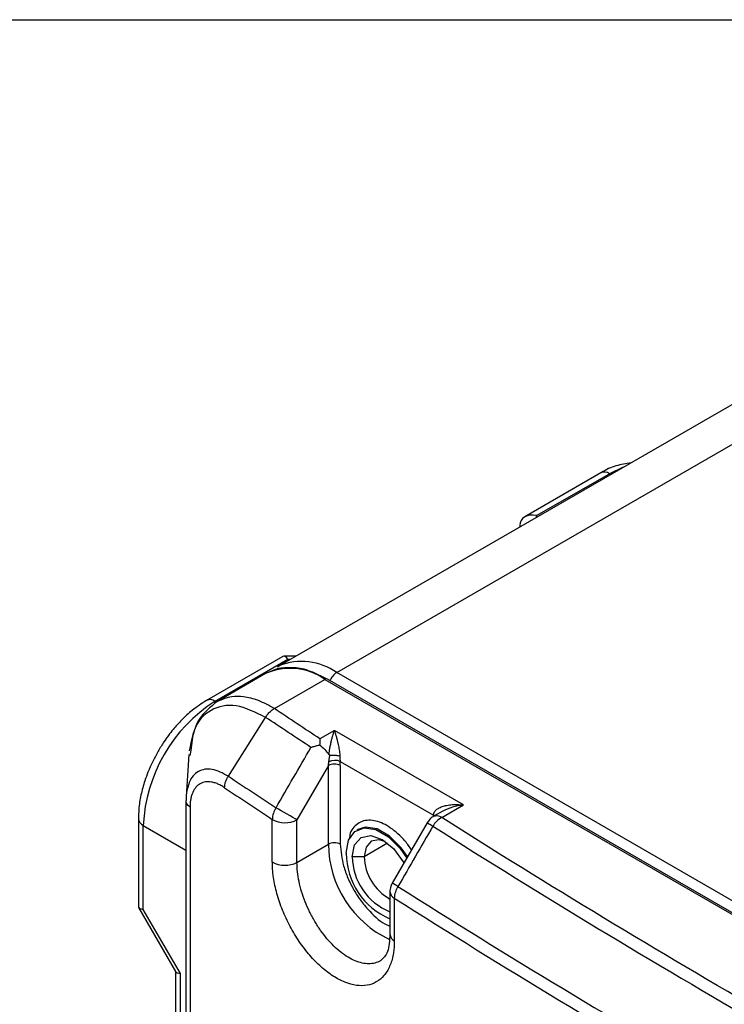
# Model space of a CAD drawing. Header units: millimetres. Extents: x 19 to 819, y 19 to 629.
# Tile 26 of 32: x 647 to 683, y 579 to 629. Entities that reach past the tile are written whole.
import ezdxf

# ---------------------------------------------------------------- set-up
doc = ezdxf.new("R2010")
doc.units = ezdxf.units.MM
doc.header["$LTSCALE"] = 3
doc.layers.add('TEXT', color=140, linetype='Continuous', lineweight=25)

msp = doc.modelspace()

# ---------------------------------------------------------------- linework, layer by layer
for p, q in [((685.104, 610.262), (660.092, 595.823)), ((663.092, 595.526), (683.636, 607.386)), ((676.49, 605.658), (672.624, 603.426)), ((673.23, 603.486), (676.919, 605.615)), ((677.619, 605.941), (676.919, 605.615)), ((676.919, 605.615), (676.987, 605.576)), ((673.23, 603.407), (673.23, 603.486)), ((672.373, 602.991), (672.373, 602.912)), ((660.355, 596.343), (656.489, 594.111)), ((656.918, 594.069), (660.606, 596.198)), ((661.015, 596.355), (660.401, 596.355)), ((660.606, 596.198), (660.742, 596.198)), ((660.092, 595.823), (660.163, 595.862)), ((715.216, 565.435), (663.092, 595.526)), ((659.486, 595.473), (656.924, 593.994)), ((659.926, 593.698), (662.486, 595.176)), ((662.486, 595.176), (714.609, 565.085)), ((714.738, 565.098), (662.614, 595.188)), ((656.986, 594.03), (656.918, 594.069)), ((657.595, 590.27), (659.484, 593.253)), ((662.97, 592.587), (662.239, 592.164)), ((669.516, 588.808), (662.97, 592.587)), ((655.684, 591.57), (655.637, 591.315)), ((655.591, 591.367), (655.451, 589.229)), ((663.265, 591.017), (668.001, 588.283)), ((662.667, 590.807), (661.075, 588.053)), ((662.667, 586.813), (662.667, 590.807)), ((663.273, 590.807), (663.273, 586.813)), ((655.445, 589.024), (655.445, 521.827)), ((655.651, 588.7), (655.651, 521.507)), ((668.414, 588.171), (669.516, 588.808)), ((653.03, 588.12), (653.03, 583.656)), ((659.824, 585.917), (659.824, 588.077)), ((661.075, 585.893), (661.075, 588.053)), ((668.445, 588.479), (667.985, 588.214)), ((668.048, 588.25), (668.001, 588.283)), ((668.001, 588.223), (668.001, 588.283)), ((653.281, 583.511), (653.281, 587.77)), ((653.281, 587.77), (655.445, 586.521)), ((664.17, 587.57), (664.109, 587.535)), ((667.672, 587.9), (665.903, 584.84)), ((661.075, 585.893), (662.667, 586.813)), ((665.672, 586.868), (664.486, 586.183)), ((664.486, 586.183), (663.88, 586.183)), ((665.788, 584.411), (665.788, 582.251)), ((666.011, 584.078), (666.011, 581.918)), ((653.042, 583.61), (654.921, 580.355)), ((655.16, 580.256), (653.281, 583.511)), ((654.909, 580.377), (654.909, 570.573)), ((655.16, 570.018), (655.16, 580.256))]:
    msp.add_line(p, q)
at = {"flags": 128}
for points in [[(661.075, 588.053), (660.977, 588.11), (660.858, 588.179), (660.723, 588.257), (660.578, 588.341), (660.428, 588.427), (660.28, 588.513), (660.14, 588.594), (660.013, 588.667)], [(663.577, 586.358), (663.686, 587.013), (664.002, 587.462), (664.486, 587.651), (665.079, 587.558), (665.711, 587.194), (666.304, 586.602), (666.645, 586.111)], [(666.682, 586.184), (666.365, 586.637), (665.771, 587.229), (665.14, 587.593), (664.546, 587.686), (664.167, 587.568)], [(663.88, 586.183), (663.995, 586.786), (664.323, 587.164), (664.815, 587.259), (665.395, 587.058), (665.975, 586.59), (666.466, 585.927), (666.499, 585.868)], [(665.555, 586.956), (665.234, 587.044), (664.841, 586.968), (664.578, 586.665), (664.486, 586.183)]]:
    msp.add_lwpolyline(points, dxfattribs=at)
for centre, radius, start, end in [((676.668, 605.265), 0.431, 54.3824, 114.3071), ((661.323, 593.041), 3.05, 54.5543, 112.3586), ((660.728, 592.722), 3.018, 54.3824, 114.3071), ((663.573, 594.765), 0.9, 122.3085, 157.1932), ((662.561, 595.071), 0.129, 65.6929, 125.6176), ((661.177, 587.411), 7.904, 122.6055, 177.3945), ((656.669, 593.742), 0.411, 52.7302, 116.12), ((663, 590.337), 0.73, 68.7133, 115.0387), ((662.97, 590.223), 0.659, 62.6097, 117.3903), ((897.969, 950.2), 432.815, 236.26353, 236.64765), ((897.897, 949.787), 433.028, 236.26353, 236.64765), ((660.972, 588.035), 1.148, 146.6109, 177.9362), ((653.439, 588.148), 0.41, 183.3772, 247.3288), ((660.471, 589.208), 1.303, 240.234, 297.6025), ((669.011, 587.114), 1.214, 119.4838, 149.4808), ((668.163, 587.821), 0.431, 54.3838, 114.2909), ((619.485, 503.957), 96.79, 59.94187, 60.14257), ((924.375, 992.513), 479.16, 237.64772, 242.35765), ((662.97, 586.228), 0.659, 62.6097, 117.3903), ((668.063, 586.868), 5.396, 180.5837, 244.8329), ((667.192, 586.363), 3.616, 180.0856, 247.1515), ((666.938, 586.225), 3.058, 180.7997, 247.9264), ((667, 586.239), 2.515, 181.2743, 241.1996), ((660.471, 587.048), 1.303, 240.234, 297.6025), ((617.272, 500.126), 97.68, 59.9424, 60.14134), ((667.182, 584.036), 1.171, 147.2275, 177.9643), ((923.786, 991.494), 481.516, 237.65926, 242.34611), ((666.2, 584.446), 0.413, 184.7301, 242.8439), ((923.726, 991.102), 481.752, 237.65926, 242.34611), ((666.2, 582.286), 0.413, 184.8112, 242.8374)]:
    msp.add_arc(centre, radius, start, end)
for centre, major_axis, ratio, start_param, end_param in [((673.23, 602.786), (0.792, -0.457), 0.717483, 1.963536, 3.534332), ((660.606, 595.498), (-0.229, 0.854), 0.317858, 5.582825, 6.368142), ((653.887, 583.861), (0.854, 0.229), 0.317765, 3.056653, 3.842051), ((655.766, 580.606), (0.854, 0.229), 0.317765, 3.226533, 3.842051)]:
    msp.add_ellipse(centre, major_axis=major_axis, ratio=ratio, start_param=start_param, end_param=end_param)
for points, knots in [([(678.017, 606.17), (677.762, 606.126), (677.26, 606.038), (676.745, 605.831), (676.5, 605.661), (676.491, 605.654)], [0, 0, 0, 0, 0.496341, 0.980499, 1, 1, 1, 1]), ([(660.926, 595.762), (660.665, 595.768), (660.139, 595.78), (659.705, 595.576), (659.486, 595.473)], [0, 0, 0, 0, 0.495849, 1, 1, 1, 1]), ([(662.614, 595.188), (662.331, 595.329), (661.765, 595.609), (661.189, 595.775), (660.929, 595.762), (660.926, 595.762)], [0, 0, 0, 0, 0.495132, 0.992583, 1, 1, 1, 1]), ([(656.49, 594.108), (656.244, 593.952), (655.806, 593.672), (655.245, 593.15), (654.763, 592.614), (654.362, 592.081), (654.129, 591.696), (654.032, 591.535)], [0, 0, 0, 0, 0.261813, 0.468342, 0.643051, 0.851225, 1, 1, 1, 1]), ([(657.031, 594.056), (656.676, 593.776), (655.941, 593.195), (655.722, 592.119), (655.608, 591.562)], [0, 0, 0, 0, 0.482947, 1, 1, 1, 1]), ([(659.926, 593.698), (659.656, 593.846), (659.118, 594.142), (658.397, 594.315), (657.672, 594.332), (657.267, 594.157), (657.028, 594.053)], [0, 0, 0, 0, 0.251381, 0.500252, 0.704119, 1, 1, 1, 1]), ([(659.484, 593.253), (658.973, 593.504), (657.949, 594.006), (656.663, 593.715), (655.84, 592.88), (655.728, 591.94), (655.684, 591.57)], [0, 0, 0, 0, 0.274269, 0.548676, 0.822233, 1, 1, 1, 1]), ([(659.484, 593.253), (659.498, 593.276), (659.528, 593.325), (659.583, 593.4), (659.65, 593.48), (659.731, 593.561), (659.824, 593.638), (659.891, 593.678), (659.926, 593.698)], [0, 0, 0, 0, 0.118236, 0.256764, 0.415514, 0.593683, 0.789488, 1, 1, 1, 1]), ([(662.693, 591.367), (662.696, 591.393), (662.703, 591.447), (662.716, 591.53), (662.73, 591.617), (662.746, 591.707), (662.764, 591.801), (662.783, 591.898), (662.809, 592.017), (662.844, 592.159), (662.882, 592.305), (662.926, 592.452), (662.954, 592.537), (662.97, 592.587)], [0, 0, 0, 0, 0.050843, 0.105606, 0.164517, 0.22776, 0.295485, 0.367813, 0.444842, 0.57222, 0.720388, 0.836159, 1, 1, 1, 1]), ([(662.97, 592.587), (662.98, 592.559), (662.997, 592.507), (663.022, 592.429), (663.042, 592.36), (663.07, 592.261), (663.104, 592.13), (663.143, 591.965), (663.175, 591.813), (663.202, 591.672), (663.224, 591.538), (663.242, 591.414), (663.252, 591.333), (663.256, 591.295)], [0, 0, 0, 0, 0.0890986, 0.1659862, 0.2306631, 0.2831307, 0.4332159, 0.5616055, 0.6675389, 0.763846, 0.850946, 0.9294056, 1, 1, 1, 1]), ([(662.239, 592.164), (662.238, 592.141), (662.235, 592.098), (662.232, 592.03), (662.229, 591.966), (662.226, 591.909), (662.225, 591.872), (662.224, 591.856)], [0, 0, 0, 0, 0.254902, 0.482349, 0.682343, 0.85489, 1, 1, 1, 1]), ([(654.032, 591.535), (653.848, 591.185), (653.59, 590.693), (653.32, 589.943), (653.15, 589.31), (653.04, 588.665), (653.042, 588.28), (653.043, 588.125)], [0, 0, 0, 0, 0.312761, 0.439259, 0.646514, 0.857344, 1, 1, 1, 1]), ([(661.783, 591.729), (661.818, 591.741), (661.885, 591.765), (661.985, 591.796), (662.074, 591.821), (662.153, 591.84), (662.202, 591.851), (662.224, 591.856)], [0, 0, 0, 0, 0.256226, 0.484328, 0.684314, 0.856198, 1, 1, 1, 1]), ([(662.691, 590.998), (662.694, 591.024), (662.699, 591.077), (662.711, 591.159), (662.726, 591.246), (662.74, 591.304), (662.747, 591.334)], [0, 0, 0, 0, 0.237311, 0.482633, 0.73663, 1, 1, 1, 1]), ([(662.747, 591.334), (662.741, 591.334), (662.734, 591.335), (662.729, 591.337), (662.722, 591.339), (662.715, 591.344), (662.709, 591.349), (662.703, 591.354), (662.698, 591.36), (662.693, 591.367)], [0, 0, 0, 0, 0.0000258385, 0.0000258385, 0.0000258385, 0.00005784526, 0.00005784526, 0.00005784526, 0.0000909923, 0.0000909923, 0.0000909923, 0.0000909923]), ([(662.747, 591.334), (662.763, 591.335), (662.795, 591.337), (662.847, 591.338), (662.901, 591.338), (662.955, 591.336), (663.022, 591.331), (663.131, 591.322), (663.206, 591.306), (663.256, 591.295)], [0, 0, 0, 0, 0.099948, 0.200985, 0.302107, 0.402305, 0.500611, 0.669632, 1, 1, 1, 1]), ([(663.256, 591.295), (663.255, 591.271), (663.252, 591.223), (663.253, 591.152), (663.258, 591.083), (663.262, 591.039), (663.265, 591.017)], [0, 0, 0, 0, 0.250013, 0.500134, 0.749776, 1, 1, 1, 1]), ([(663.273, 590.807), (663.273, 590.842), (663.272, 590.911), (663.267, 590.982), (663.265, 591.017)], [0, 0, 0, 0, 0.500597, 1, 1, 1, 1]), ([(657.595, 590.27), (657.313, 590.416), (656.751, 590.706), (656.04, 590.567), (655.642, 590.128), (655.538, 589.723), (655.508, 589.602)], [0, 0, 0, 0, 0.2933966, 0.5855098, 0.8770374, 1, 1, 1, 1]), ([(657.405, 589.681), (657.405, 589.77), (657.421, 589.871), (657.487, 590.075), (657.536, 590.178), (657.595, 590.27)], [0, 0, 0, 0, 0.5, 0.5, 1, 1, 1, 1]), ([(655.508, 589.602), (655.501, 589.58), (655.45, 589.42), (655.448, 589.216), (655.446, 589.04)], [0, 0, 0, 0, 0.137383, 1, 1, 1, 1]), ([(657.405, 589.681), (657.372, 589.702), (657.307, 589.745), (657.21, 589.8), (657.114, 589.849), (657.018, 589.89), (656.923, 589.924), (656.829, 589.95), (656.66, 589.985), (656.427, 589.991), (656.16, 589.902), (655.94, 589.723), (655.804, 589.5), (655.725, 589.285), (655.683, 589.106), (655.655, 588.912), (655.652, 588.771), (655.651, 588.7)], [0, 0, 0, 0, 0.0357054, 0.0712329, 0.1066965, 0.1422109, 0.1778902, 0.2138471, 0.2501915, 0.3758381, 0.499892, 0.624128, 0.7493233, 0.8118528, 0.8742581, 0.9374253, 1, 1, 1, 1]), ([(668.001, 588.283), (668.002, 588.3), (668.003, 588.335), (668.017, 588.386), (668.038, 588.436), (668.068, 588.484), (668.13, 588.557), (668.251, 588.647), (668.444, 588.733), (668.685, 588.795), (668.935, 588.825), (669.219, 588.833), (669.406, 588.817), (669.516, 588.808)], [0, 0, 0, 0, 0.033312, 0.067205, 0.102075, 0.138288, 0.176171, 0.284014, 0.4117, 0.543581, 0.702264, 0.824947, 1, 1, 1, 1]), ([(669.516, 588.808), (669.328, 588.779), (668.955, 588.722), (668.614, 588.559), (668.445, 588.479)], [0, 0, 0, 0, 0.506435, 1, 1, 1, 1]), ([(666.879, 586.528), (666.832, 586.601), (666.682, 586.837), (666.274, 587.299), (665.638, 587.815), (664.997, 588.04), (664.532, 588.031), (664.212, 587.915), (663.958, 587.693), (663.771, 587.436), (663.74, 587.196), (663.728, 587.102)], [0, 0, 0, 0, 0.046261, 0.148629, 0.336701, 0.524772, 0.627059, 0.729428, 0.831715, 0.934084, 1, 1, 1, 1]), ([(667.986, 588.213), (667.983, 588.211), (667.914, 588.186), (667.799, 588.079), (667.715, 587.961), (667.671, 587.9)], [0, 0, 0, 0, 0.019889, 0.498317, 1, 1, 1, 1]), ([(663.273, 586.813), (663.305, 586.451), (663.354, 585.895), (663.648, 585.089), (663.953, 584.477), (664.332, 583.901), (664.881, 583.268), (665.398, 582.792), (665.738, 582.681), (665.788, 582.664)], [0, 0, 0, 0, 0.2298941, 0.3536502, 0.4800325, 0.6064149, 0.7301709, 0.9600651, 1, 1, 1, 1]), ([(666.011, 581.918), (666.011, 581.869), (666.01, 581.771), (666.003, 581.627), (665.991, 581.487), (665.974, 581.351), (665.941, 581.152), (665.882, 580.9), (665.778, 580.616), (665.647, 580.364), (665.436, 580.073), (665.111, 579.8), (664.636, 579.631), (664.095, 579.626), (663.51, 579.786), (662.903, 580.105), (662.298, 580.569), (661.716, 581.163), (661.181, 581.862), (660.712, 582.64), (660.391, 583.331), (660.184, 583.891), (660.055, 584.312), (659.953, 584.729), (659.887, 585.092), (659.849, 585.403), (659.828, 585.665), (659.826, 585.833), (659.824, 585.917)], [0, 0, 0, 0, 0.012516, 0.025005, 0.037487, 0.049981, 0.062507, 0.093822, 0.12517, 0.156322, 0.187508, 0.250131, 0.312443, 0.374964, 0.437477, 0.499796, 0.562417, 0.624675, 0.687271, 0.749652, 0.81209, 0.843404, 0.874736, 0.905897, 0.93708, 0.958063, 0.979006, 1, 1, 1, 1]), ([(665.304, 580.901), (665.217, 580.851), (665.124, 580.813), (664.927, 580.762), (664.822, 580.749), (664.498, 580.748), (664.267, 580.798), (663.786, 580.997), (663.543, 581.144), (663.056, 581.526), (662.821, 581.757), (662.484, 582.155), (662.375, 582.297), (662.167, 582.591), (662.069, 582.744), (661.882, 583.06), (661.794, 583.225), (661.631, 583.559), (661.557, 583.728), (661.356, 584.239), (661.251, 584.589), (661.146, 585.092), (661.12, 585.257), (661.084, 585.582), (661.075, 585.741), (661.075, 585.893)], [0, 0, 0, 0, 0.0625, 0.0625, 0.125, 0.125, 0.25, 0.25, 0.375, 0.375, 0.5, 0.5, 0.5625, 0.5625, 0.625, 0.625, 0.6875, 0.6875, 0.75, 0.75, 0.875, 0.875, 0.9375, 0.9375, 1, 1, 1, 1]), ([(665.903, 584.84), (665.856, 584.738), (665.793, 584.6), (665.791, 584.451), (665.791, 584.412)], [0, 0, 0, 0, 0.739189, 1, 1, 1, 1]), ([(665.788, 582.251), (665.767, 581.925), (665.725, 581.283), (665.443, 581.027), (665.305, 580.901)], [0, 0, 0, 0, 0.509305, 1, 1, 1, 1])]:
    msp.add_open_spline(points, degree=3, knots=knots)
for points in [[(662.239, 592.164), (661.465, 592.674), (660.694, 593.185), (659.926, 593.698)], [(661.783, 591.729), (661.014, 592.235), (660.247, 592.743), (659.484, 593.253)], [(660.013, 588.667), (660.603, 589.688), (661.193, 590.708), (661.783, 591.729)], [(662.224, 591.856), (662.403, 591.712), (662.571, 591.534), (662.693, 591.367)], [(662.667, 590.807), (662.678, 590.87), (662.686, 590.933), (662.691, 590.998)], [(655.651, 588.7), (655.512, 588.794), (655.437, 588.917), (655.446, 589.04)], [(702.476, 568.508), (690.578, 574.753), (679.233, 581.303), (668.414, 588.171)], [(667.965, 587.731), (667.376, 586.711), (666.786, 585.691), (666.197, 584.67)]]:
    msp.add_open_spline(points, degree=3)
at = {"layer": 'TEXT'}
msp.add_line((19.05, 628.65), (819.15, 628.65), dxfattribs=at)

doc.saveas('drawing.dxf')
